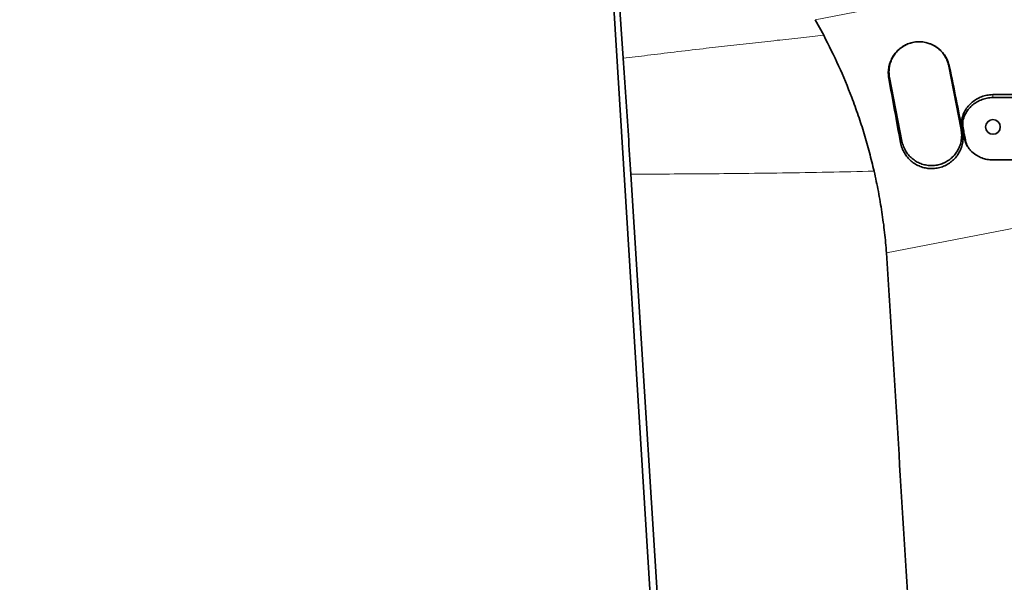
# Model space of a CAD drawing. Header units: millimetres. Extents: x 0 to 11920, y 0 to 8400.
# Tile 54 of 65: x 7231 to 7688, y 6497 to 6758. Entities that reach past the tile are written whole.
import ezdxf

# ---------------------------------------------------------------- set-up
doc = ezdxf.new("R2010")
doc.units = ezdxf.units.MM
doc.header["$LTSCALE"] = 20
doc.styles.add('SLDTEXTSTYLE0', font='TXT', dxfattribs={"width": 0.605})
doc.dimstyles.new('SLDDIMSTYLE0', dxfattribs={"dimtxt": 70, "dimasz": 70, "dimexe": 0, "dimexo": 0.0625, "dimgap": 17.5, "dimtad": 1, "dimdec": 1, "dimrnd": 1e-09, "dimzin": 12, "dimdsep": 46, "dimtxsty": 'SLDTEXTSTYLE0', "dimsah": 1, "dimcen": 0.09, "dimadec": 0, "dimazin": 3, "dimtfac": 1, "dimtofl": 0, "dimtmove": 0, "dimatfit": 3, "dimfxl": 1, "dimfrac": 2, "dimtolj": 1, "dimtzin": 12, "dimarcsym": 0})
doc.dimstyles.new('SLDDIMSTYLE1', dxfattribs={"dimtxt": 70, "dimasz": 70, "dimexe": 0, "dimexo": 0.0625, "dimgap": 17.5, "dimtad": 1, "dimdec": 0, "dimrnd": 1e-09, "dimzin": 12, "dimdsep": 46, "dimtxsty": 'SLDTEXTSTYLE0', "dimsah": 1, "dimcen": 0.09, "dimadec": 0, "dimazin": 3, "dimtfac": 1, "dimtofl": 0, "dimtmove": 0, "dimatfit": 3, "dimfxl": 1, "dimfrac": 2, "dimtolj": 1, "dimtzin": 12, "dimarcsym": 0})

# ---------------------------------------------------------------- blocks, each defined once
blk = doc.blocks.new('_D_7')
at = {"color": 7, "linetype": 'Continuous', "lineweight": 0}
for p, q in [((7439.75, 7348.79), (6495.08, 7348.79)), ((6525.08, 7348.79), (6525.08, 4903.39)), ((6970.16, 4903.39), (6495.08, 4903.39))]:
    blk.add_line(p, q, dxfattribs=at)
at = {"color": 7, "linetype": 'Continuous', "lineweight": 18}
for points in [[(6525.08, 7348.79), (6515.08, 7278.79), (6535.08, 7278.79)], [(6525.08, 4903.39), (6535.08, 4973.39), (6515.08, 4973.39)]]:
    blk.add_solid(points, dxfattribs=at)
at = {"color": 7, "linetype": 'Continuous', "lineweight": 18, "insert": (6434.85, 6019.14), "char_height": 70, "attachment_point": 1, "rotation": 90, "style": 'SLDTEXTSTYLE0'}
blk.add_mtext('2445', dxfattribs=at)
blk = doc.blocks.new('_D_8')
at = {"color": 7, "linetype": 'Continuous', "lineweight": 0}
for p, q in [((7645.75, 6963.39), (6635.08, 6963.39)), ((6665.08, 6963.39), (6665.08, 5683.39)), ((7645.75, 5683.39), (6635.08, 5683.39))]:
    blk.add_line(p, q, dxfattribs=at)
at = {"color": 7, "linetype": 'Continuous', "lineweight": 18}
for points in [[(6665.08, 6963.39), (6655.08, 6893.39), (6675.08, 6893.39)], [(6665.08, 5683.39), (6675.08, 5753.39), (6655.08, 5753.39)]]:
    blk.add_solid(points, dxfattribs=at)
at = {"color": 7, "linetype": 'Continuous', "lineweight": 18, "insert": (6574.85, 6216.45), "char_height": 70, "attachment_point": 1, "rotation": 90, "style": 'SLDTEXTSTYLE0'}
blk.add_mtext('1280', dxfattribs=at)

msp = doc.modelspace()

# ---------------------------------------------------------------- linework, layer by layer
at = {"color": 7, "linetype": 'Continuous', "lineweight": 35}
for p, q in [((7551.29, 6049.14), (7495.05, 6953.77)), ((7604.22, 6750.93), (7600.28, 6758.16)), ((7667.98, 6707.16), (7662.25, 6736.61)), ((7634.77, 6731.27), (7640.49, 6701.82)), ((7671.34, 6698.76), (7671.68, 6698.28))]:
    msp.add_line(p, q, dxfattribs=at)
at = {"color": 8, "linetype": 'Continuous', "lineweight": 18}
for p, q in [((7600.28, 6758.16), (7770.83, 6791.23)), ((7662.64, 6736.28), (7662.25, 6736.61)), ((7634.42, 6730.83), (7634.77, 6731.27)), ((7682.75, 6722.06), (7682.75, 6723.39)), ((7669.68, 6713.91), (7669.25, 6714.94)), ((7668.62, 6706.61), (7667.98, 6707.16)), ((7668.88, 6707.97), (7668.44, 6708.66)), ((7639.88, 6701.05), (7640.49, 6701.82)), ((7670.01, 6702.11), (7669.58, 6702.77)), ((7767.49, 6675.95), (7633.36, 6649.95))]:
    msp.add_line(p, q, dxfattribs=at)
at = {"color": 7, "linetype": 'Continuous', "lineweight": 35, "flags": 128}
for points in [[(7511.2, 6740.26), (7507.45, 6794.37), (7503.71, 6848.47), (7496.59, 6951.23)], [(7712.75, 6693.12), (7704.86, 6693.12), (7696.97, 6693.11), (7682.75, 6693.1)], [(7555.26, 6042.59), (7542.97, 6237.92), (7530.68, 6433.26), (7514.74, 6686.55)]]:
    msp.add_lwpolyline(points, dxfattribs=at)
at = {"color": 7, "linetype": 'Continuous', "lineweight": 35}
msp.add_circle((7682.75, 6708.39), 3.4, dxfattribs=at)
for centre, ratio, start_param, end_param in [((7647.24, 6679.84), 0.070658, 4.772399, 4.854662), ((7682.19, 6686.62), 0.104988, 1.428378, 1.510643)]:
    msp.add_ellipse(centre, major_axis=(-70.6, 363.2), ratio=ratio, start_param=start_param, end_param=end_param, dxfattribs=at)
at = {"color": 8, "linetype": 'Continuous', "lineweight": 18}
for points, knots in [([(7511.2, 6740.26), (7514.94, 6740.72), (7522.71, 6741.68), (7535.08, 6743.17), (7547.5, 6744.63), (7559.62, 6746.02), (7571.04, 6747.31), (7582.38, 6748.57), (7593.4, 6749.78), (7600.69, 6750.56), (7604.22, 6750.93)], [0, 0, 0, 0, 0.129258, 0.268621, 0.41612, 0.538266, 0.660187, 0.779061, 0.892762, 1, 1, 1, 1]), ([(7514.74, 6686.55), (7520.03, 6686.55), (7530.66, 6686.55), (7547.24, 6686.64), (7565.33, 6686.79), (7584.96, 6687.05), (7606.03, 6687.4), (7620.44, 6687.72), (7627.61, 6687.87)], [0, 0, 0, 0, 0.15138, 0.304477, 0.458626, 0.640197, 0.821035, 1, 1, 1, 1])]:
    msp.add_open_spline(points, degree=3, knots=knots, dxfattribs=at)
at = {"color": 7, "linetype": 'Continuous', "lineweight": 35}
for points, knots in [([(7627.61, 6687.87), (7626.91, 6690.78), (7625.51, 6696.6), (7623.04, 6705.22), (7620.29, 6713.74), (7616.46, 6724.32), (7611.3, 6736.86), (7606.59, 6746.24), (7604.22, 6750.93)], [0, 0, 0, 0, 0.131973, 0.264184, 0.396156, 0.528355, 0.763577, 1, 1, 1, 1]), ([(7634.42, 6730.83), (7634.31, 6731.66), (7634.1, 6733.32), (7634.32, 6735.83), (7634.94, 6738.27), (7635.96, 6740.57), (7637.37, 6742.65), (7639.09, 6744.45), (7641.08, 6745.91), (7643.26, 6747), (7645.57, 6747.69), (7647.93, 6747.99), (7650.3, 6747.88), (7652.61, 6747.4), (7654.8, 6746.53), (7656.85, 6745.32), (7658.68, 6743.76), (7660.26, 6741.9), (7661.51, 6739.78), (7662.27, 6737.87), (7662.55, 6736.67), (7662.64, 6736.28)], [0, 0, 0, 0, 0.055819, 0.111638, 0.167488, 0.223334, 0.27869, 0.334038, 0.388028, 0.442011, 0.494517, 0.547023, 0.598861, 0.650704, 0.703043, 0.755388, 0.809114, 0.862845, 0.91803, 0.973217, 1, 1, 1, 1]), ([(7645.38, 6747.53), (7645.01, 6747.46), (7643.87, 6747.23), (7642.07, 6746.43), (7640.07, 6745.19), (7638.29, 6743.6), (7636.82, 6741.76), (7635.67, 6739.68), (7634.89, 6737.45), (7634.5, 6735.1), (7634.48, 6733.02), (7634.69, 6731.75), (7634.77, 6731.27)], [0, 0, 0, 0, 0.0532643, 0.1614572, 0.2727877, 0.3809634, 0.4922736, 0.6004874, 0.7118399, 0.8200654, 0.9314319, 1, 1, 1, 1]), ([(7662.25, 6736.61), (7662.07, 6737.36), (7661.69, 6738.89), (7660.66, 6741.02), (7659.3, 6742.97), (7657.63, 6744.65), (7655.7, 6746.02), (7653.69, 6747.03), (7652.29, 6747.39), (7651.66, 6747.55)], [0, 0, 0, 0, 0.144354, 0.292892, 0.437304, 0.585907, 0.730262, 0.878801, 1, 1, 1, 1]), ([(7514.74, 6686.55), (7514.37, 6692.51), (7513.61, 6704.43), (7512.42, 6722.36), (7511.61, 6734.29), (7511.2, 6740.26)], [0, 0, 0, 0, 0.333384, 0.666359, 1, 1, 1, 1]), ([(7669.25, 6714.94), (7669.66, 6715.67), (7670.47, 6717.15), (7672.13, 6719.08), (7674.07, 6720.71), (7676.26, 6721.99), (7678.63, 6722.88), (7680.83, 6723.33), (7682.21, 6723.37), (7682.75, 6723.39)], [0, 0, 0, 0, 0.150626, 0.30125, 0.451899, 0.602546, 0.752752, 0.902957, 1, 1, 1, 1]), ([(7669.68, 6713.91), (7670.08, 6714.63), (7670.87, 6716.06), (7672.49, 6717.91), (7674.38, 6719.48), (7676.52, 6720.72), (7678.83, 6721.57), (7680.94, 6721.99), (7682.26, 6722.04), (7682.75, 6722.06)], [0, 0, 0, 0, 0.151056, 0.30212, 0.453124, 0.604136, 0.756226, 0.908317, 1, 1, 1, 1]), ([(7682.75, 6723.39), (7685.79, 6723.39), (7691.88, 6723.39), (7701.88, 6723.39), (7708.84, 6723.39), (7712.75, 6723.39)], [0, 0, 0, 0, 0.304281, 0.608563, 1, 1, 1, 1]), ([(7682.75, 6722.06), (7685.8, 6722.07), (7691.89, 6722.1), (7701.89, 6722.14), (7708.84, 6722.17), (7712.75, 6722.19)], [0, 0, 0, 0, 0.304428, 0.608855, 1, 1, 1, 1]), ([(7668.44, 6708.66), (7668.36, 6709.2), (7668.2, 6710.29), (7668.31, 6712.45), (7668.88, 6713.95), (7669.25, 6714.94)], [0, 0, 0, 0, 0.255333, 0.5106663, 1, 1, 1, 1]), ([(7668.88, 6707.97), (7668.81, 6708.52), (7668.66, 6709.58), (7668.79, 6711.62), (7669.33, 6713.01), (7669.68, 6713.91)], [0, 0, 0, 0, 0.270188, 0.527269, 1, 1, 1, 1]), ([(7668.62, 6706.61), (7668.75, 6705.73), (7669, 6703.97), (7668.79, 6701.35), (7668.16, 6698.88), (7667.14, 6696.6), (7665.76, 6694.54), (7664.06, 6692.74), (7662.08, 6691.26), (7659.88, 6690.12), (7657.52, 6689.38), (7655.07, 6689.04), (7652.6, 6689.11), (7650.17, 6689.6), (7647.86, 6690.49), (7645.73, 6691.76), (7643.85, 6693.36), (7642.25, 6695.26), (7641.01, 6697.4), (7640.24, 6699.37), (7639.97, 6700.61), (7639.88, 6701.05)], [0, 0, 0, 0, 0.057744, 0.115486, 0.169298, 0.223109, 0.276539, 0.329969, 0.383238, 0.436507, 0.489823, 0.543139, 0.596528, 0.649916, 0.703323, 0.756729, 0.810161, 0.863593, 0.917134, 0.970677, 1, 1, 1, 1]), ([(7640.49, 6701.82), (7640.71, 6700.95), (7641.15, 6699.22), (7642.36, 6696.93), (7643.88, 6694.97), (7645.62, 6693.37), (7647.61, 6692.08), (7649.79, 6691.14), (7652.09, 6690.59), (7654.45, 6690.42), (7656.81, 6690.66), (7659.1, 6691.29), (7661.24, 6692.3), (7663.19, 6693.64), (7664.88, 6695.3), (7666.28, 6697.22), (7667.32, 6699.35), (7668.01, 6701.62), (7668.29, 6703.97), (7668.21, 6705.83), (7668.03, 6706.88), (7667.98, 6707.16)], [0, 0, 0, 0, 0.060838, 0.121675, 0.175375, 0.229075, 0.282773, 0.336471, 0.390153, 0.443834, 0.497528, 0.551221, 0.604934, 0.658647, 0.712335, 0.766022, 0.819705, 0.873388, 0.927096, 0.980804, 1, 1, 1, 1]), ([(7669.58, 6702.77), (7669.49, 6703.26), (7669.29, 6704.25), (7668.91, 6706.21), (7668.63, 6707.68), (7668.44, 6708.66)], [0, 0, 0, 0, 0.250009, 0.500018, 1, 1, 1, 1]), ([(7670.01, 6702.11), (7669.91, 6702.6), (7669.72, 6703.59), (7669.35, 6705.54), (7669.07, 6707), (7668.88, 6707.97)], [0, 0, 0, 0, 0.251717, 0.503434, 1, 1, 1, 1]), ([(7671.36, 6698.77), (7671.11, 6699.11), (7670.25, 6700.31), (7669.86, 6701.75), (7669.58, 6702.77)], [0, 0, 0, 0, 0.287536, 1, 1, 1, 1]), ([(7672.97, 6696.86), (7672.58, 6697.25), (7671.83, 6698.01), (7670.69, 6699.73), (7670.28, 6701.17), (7670.01, 6702.11)], [0, 0, 0, 0, 0.267938, 0.525782, 1, 1, 1, 1]), ([(7682.75, 6693.1), (7681.81, 6693.15), (7680.05, 6693.25), (7677.56, 6693.99), (7675.16, 6695.1), (7673.74, 6696.24), (7672.97, 6696.86)], [0, 0, 0, 0, 0.263985, 0.490423, 0.72344, 1, 1, 1, 1]), ([(7633.36, 6649.95), (7633.1, 6653.12), (7632.56, 6659.46), (7631.24, 6668.96), (7629.67, 6678.45), (7628.3, 6684.73), (7627.61, 6687.87)], [0, 0, 0, 0, 0.248883, 0.497804, 0.748904, 1, 1, 1, 1]), ([(7633.36, 6649.95), (7634.22, 6636.83), (7635.92, 6610.6), (7639.02, 6558.12), (7645.61, 6453.66), (7656.44, 6277.89), (7665.74, 6128.36), (7670.98, 6043.94)], [0, 0, 0, 0, 0.064939, 0.129878, 0.259756, 0.58211, 1, 1, 1, 1])]:
    msp.add_open_spline(points, degree=3, knots=knots, dxfattribs=at)

# ---------------------------------------------------------------- dimensions: what is measured, and where the dimension line sits
at = {"color": 7, "linetype": 'Continuous', "lineweight": 18}
for base, p1, p2, dimstyle, picture, middle in [((6525.08, 4903.39), (7443.75, 7348.79), (6974.16, 4903.39), 'SLDDIMSTYLE1', '_D_7', (6525.08, 6126.09)), ((6665.08, 5683.39), (7649.75, 6963.39), (7649.75, 5683.39), 'SLDDIMSTYLE0', '_D_8', (6665.08, 6323.39))]:
    dim = msp.add_linear_dim(base=base, p1=p1, p2=p2, angle=90, dimstyle=dimstyle, dxfattribs=at)
    dim.commit()
    dim.dimension.update_dxf_attribs({"geometry": picture, "text_midpoint": middle, "dimtype": 160})

doc.saveas('drawing.dxf')
